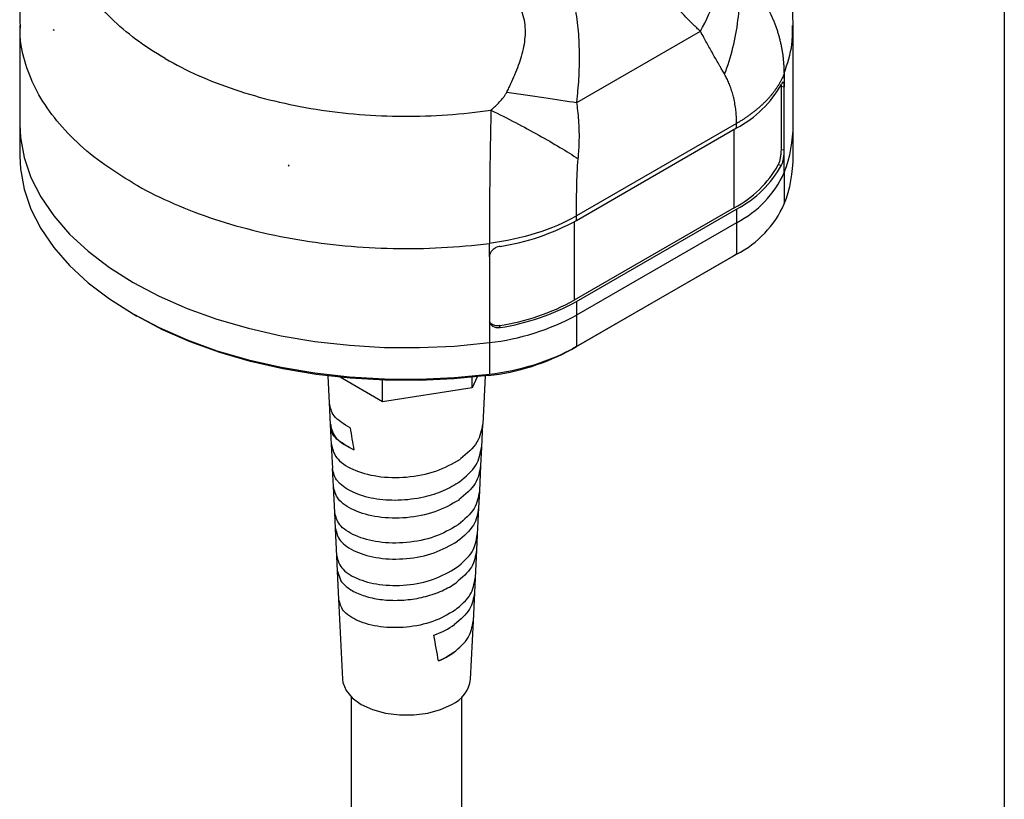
# Model space of a CAD drawing. Header units: millimetres. Extents: x 13 to 546, y 13 to 419.
# Tile 12 of 17: x 457 to 546, y 160 to 230. Entities that reach past the tile are written whole.
import ezdxf

# ---------------------------------------------------------------- set-up
doc = ezdxf.new("R2010")
doc.units = ezdxf.units.MM
doc.header["$LTSCALE"] = 2
doc.linetypes.add('SLD-Solid', pattern=[0])
doc.layers.add('TEXT', color=140, linetype='SLD-Solid', lineweight=25)

msp = doc.modelspace()

# ---------------------------------------------------------------- linework, layer by layer
for p, q in [((456.995, 229.947), (456.995, 220.944)), ((526.995, 220.944), (526.995, 229.947)), ((460.068, 229.529), (460.051, 229.522)), ((460.051, 229.482), (460.051, 229.522)), ((460.051, 229.522), (460.093, 229.486)), ((507.403, 222.934), (518.597, 229.396)), ((525.89, 224.412), (525.89, 218.696)), ((525.89, 224.412), (526.183, 224.375)), ((526.183, 218.659), (526.183, 224.375)), ((521.868, 221.051), (507.376, 212.685)), ((521.868, 220.638), (521.868, 221.051)), ((456.995, 220.944), (456.995, 218.086)), ((507.376, 212.272), (521.868, 220.638)), ((521.655, 213.412), (521.655, 220.515)), ((526.995, 218.086), (526.995, 220.944)), ((525.89, 218.696), (526.183, 218.659)), ((526.183, 216.618), (526.183, 218.659)), ((481.349, 217.227), (481.286, 217.251)), ((481.36, 217.237), (481.349, 217.227)), ((481.349, 217.187), (481.349, 217.227)), ((525.645, 217.32), (525.938, 217.283)), ((526.183, 216.618), (526.183, 213.76)), ((521.655, 213.412), (507.164, 205.046)), ((507.376, 204.923), (521.868, 213.289)), ((521.868, 213.289), (521.868, 212.064)), ((507.164, 212.152), (507.164, 205.046)), ((507.376, 212.272), (507.376, 212.685)), ((521.868, 212.064), (507.376, 203.699)), ((521.868, 212.064), (521.868, 209.206)), ((499.488, 208.965), (499.488, 203.249)), ((521.514, 209.002), (507.023, 200.637)), ((507.376, 200.841), (521.868, 209.206)), ((521.868, 209.206), (521.514, 209.002)), ((507.376, 204.923), (507.376, 203.699)), ((467.242, 203.801), (467.595, 203.597)), ((499.488, 203.249), (499.488, 201.207)), ((507.376, 203.699), (507.376, 200.841)), ((500.458, 202.573), (500.394, 202.743)), ((499.488, 201.207), (499.488, 198.35)), ((507.376, 200.841), (507.023, 200.637)), ((484.86, 198.192), (484.98, 195.727)), ((489.825, 195.856), (485.999, 198.064)), ((498.386, 198.106), (497.922, 197.108)), ((497.922, 197.108), (497.922, 198.058)), ((498.917, 193.827), (499.129, 198.192)), ((499.488, 198.35), (499.381, 198.223)), ((489.825, 195.856), (489.825, 197.801)), ((497.922, 197.108), (489.825, 195.856)), ((484.993, 195.74), (485.087, 193.781)), ((485.074, 193.791), (485.163, 191.968)), ((498.804, 191.747), (498.904, 193.829)), ((485.174, 191.969), (485.279, 189.794)), ((498.733, 190.047), (498.815, 191.745)), ((498.613, 187.77), (498.722, 190.048)), ((485.269, 189.792), (485.347, 188.176)), ((485.357, 188.181), (485.47, 185.823)), ((498.547, 186.237), (498.622, 187.769)), ((485.462, 185.822), (485.533, 184.361)), ((498.422, 183.816), (498.539, 186.239)), ((485.54, 184.362), (485.66, 181.882)), ((498.361, 182.409), (498.429, 183.814)), ((485.654, 181.881), (485.72, 180.521)), ((498.233, 179.886), (498.355, 182.411)), ((485.725, 180.522), (485.848, 177.964)), ((485.746, 180.524), (486.038, 179.647)), ((498.174, 178.559), (498.238, 179.885)), ((498.045, 175.977), (498.169, 178.561)), ((485.845, 177.963), (486.197, 170.725)), ((497.792, 170.725), (498.048, 175.975)), ((486.995, 169.122), (486.995, 59.012)), ((496.995, 59.012), (496.995, 169.122))]:
    msp.add_line(p, q)
at = {"flags": 128}
for points in [[(526.183, 225.6), (526.183, 224.914), (526.183, 224.375)], [(456.995, 220.944), (457.052, 219.787), (457.379, 217.959), (457.992, 216.155), (458.887, 214.391), (460.055, 212.681), (461.489, 211.039), (463.174, 209.479), (465.099, 208.015), (467.246, 206.657), (469.598, 205.417), (472.135, 204.306), (474.837, 203.333), (477.68, 202.506), (480.642, 201.831), (483.699, 201.315), (486.823, 200.961), (489.991, 200.772), (493.175, 200.75), (496.35, 200.896), (499.488, 201.207)], [(456.995, 220.944), (457.052, 219.787), (457.379, 217.959), (457.992, 216.155), (458.887, 214.391), (460.055, 212.681), (461.489, 211.039), (463.174, 209.479), (465.099, 208.015), (467.246, 206.657), (469.598, 205.417), (472.135, 204.306), (474.837, 203.333), (477.68, 202.506), (480.642, 201.831), (483.699, 201.315), (486.823, 200.961), (489.991, 200.772), (493.175, 200.75), (496.35, 200.896), (499.488, 201.207)], [(456.995, 218.086), (457.052, 216.93), (457.379, 215.101), (457.992, 213.297), (458.887, 211.533), (460.055, 209.823), (461.489, 208.181), (463.174, 206.621), (465.099, 205.157), (467.246, 203.799), (469.598, 202.559), (472.135, 201.449), (474.837, 200.475), (477.68, 199.648), (480.642, 198.973), (483.699, 198.457), (486.823, 198.103), (489.991, 197.914), (493.175, 197.892), (496.35, 198.038), (499.488, 198.35)], [(499.488, 208.965), (499.488, 209.65), (499.488, 210.189)], [(499.381, 198.223), (496.288, 197.916), (493.158, 197.773), (490.02, 197.794), (486.897, 197.98), (483.817, 198.329), (480.805, 198.838), (477.885, 199.503), (475.082, 200.319), (472.419, 201.278), (469.918, 202.373), (467.599, 203.595), (467.595, 203.597)], [(486.197, 170.725), (486.231, 170.444), (486.52, 169.713), (487.084, 169.038), (487.893, 168.451), (488.909, 167.984), (490.079, 167.659), (491.345, 167.492), (492.644, 167.492), (493.91, 167.659), (495.08, 167.984), (496.096, 168.451)]]:
    msp.add_lwpolyline(points, dxfattribs=at)
for centre, radius, start, end in [((472.856, 236.907), 14.764, 209.98473, 210.17619), ((517.225, 229.442), 9.953, 297.80647, 331.09968), ((514.913, 220.972), 12.082, 338.87843, 359.8693), ((514.913, 218.114), 12.082, 338.87843, 359.8693), ((491.279, 268.82), 52.528, 259.03333, 259.11548), ((517.093, 222.058), 9.776, 297.81794, 331.00982), ((517.225, 222.093), 9.953, 297.80647, 331.09968), ((517.551, 220.476), 9.454, 297.16289, 335.91654), ((517.551, 217.618), 9.454, 297.16289, 335.91654), ((497.374, 230.359), 20.668, 278.58126, 298.94245), ((497.354, 222.782), 20.269, 278.62517, 298.94632), ((497.374, 223.01), 20.668, 278.58126, 298.94245), ((497.148, 222.351), 21.273, 276.3157, 298.73802), ((497.114, 218.706), 20.608, 276.3157, 298.73802), ((497.148, 219.493), 21.273, 276.3157, 298.73802), ((494.93, 171.091), 2.886, 293.82774, 352.7125)]:
    msp.add_arc(centre, radius, start, end)
for centre, major_axis, ratio, start_param, end_param in [((490.802, 203.984), (-4.909, 37.777), 0.142422, 1.833879, 1.889327), ((490.678, 183.218), (-6.068, 28.702), 0.069594, 4.310429, 4.396904)]:
    msp.add_ellipse(centre, major_axis=major_axis, ratio=ratio, start_param=start_param, end_param=end_param)
for points, knots in [([(470.138, 226.925), (468.253, 228.013), (466.613, 229.243), (463.933, 231.904), (462.893, 233.335), (461.481, 236.303), (461.11, 237.84), (461.062, 240.918), (461.384, 242.459), (462.043, 243.95)], [0, 0, 0, 0, 0.25, 0.25, 0.5, 0.5, 0.75, 0.75, 1, 1, 1, 1]), ([(518.597, 229.396), (518.484, 229.499), (518.259, 229.703), (517.816, 230.125), (517.055, 230.888), (516.018, 232.06), (514.882, 233.615), (513.889, 235.33), (513.069, 237.195), (512.418, 239.172), (511.981, 240.871), (511.673, 242.247), (511.528, 242.939), (511.455, 243.284)], [0, 0, 0, 0, 0.031255, 0.062509, 0.125015, 0.250007, 0.374984, 0.499972, 0.624969, 0.749975, 0.874981, 0.93749, 1, 1, 1, 1]), ([(526.991, 229.935), (526.969, 230.747), (526.923, 232.385), (526.539, 234.819), (525.922, 237.201), (525.223, 239.187), (524.654, 240.331), (524.448, 240.746)], [0, 0, 0, 0, 0.217094, 0.437684, 0.656944, 0.875644, 1, 1, 1, 1]), ([(458.73, 238.885), (458.592, 238.555), (458.119, 237.423), (457.577, 235.401), (457.141, 232.871), (456.966, 231.034), (457.006, 230.056), (457.012, 229.92)], [0, 0, 0, 0, 0.117148, 0.401325, 0.6806, 0.955769, 1, 1, 1, 1]), ([(507.403, 222.934), (507.422, 223.113), (507.461, 223.47), (507.531, 224.186), (507.622, 225.443), (507.676, 227.244), (507.6, 229.043), (507.446, 230.466), (507.282, 231.525), (507.069, 232.566), (506.719, 233.925), (506.175, 235.568), (505.527, 237.145), (504.974, 238.38), (504.688, 238.99), (504.545, 239.296)], [0, 0, 0, 0, 0.031253, 0.062502, 0.125003, 0.249981, 0.374943, 0.437449, 0.499977, 0.563048, 0.625019, 0.75001, 0.874997, 0.937498, 1, 1, 1, 1]), ([(501.064, 223.873), (501.129, 224.004), (501.258, 224.265), (501.511, 224.791), (501.815, 225.478), (502.135, 226.297), (502.417, 227.153), (502.626, 227.991), (502.758, 228.88), (502.772, 229.747), (502.64, 230.612), (502.35, 231.412), (501.923, 232.124), (501.386, 232.76), (500.583, 233.505), (499.68, 234.144), (498.872, 234.64), (498.395, 234.915), (498.154, 235.051), (498.023, 235.124)], [0, 0, 0, 0, 0.031246, 0.062489, 0.124974, 0.191863, 0.249946, 0.316534, 0.374931, 0.440185, 0.500202, 0.561611, 0.62513, 0.684844, 0.750107, 0.875029, 0.937514, 0.966051, 1, 1, 1, 1]), ([(518.597, 229.396), (519.13, 230.386), (519.582, 231.389), (520.283, 233.347), (520.533, 234.301), (520.677, 235.195)], [0, 0, 0, 0, 0.5, 0.5, 1, 1, 1, 1]), ([(520.786, 225.501), (521.081, 226.289), (521.334, 227.1), (521.74, 228.743), (521.893, 229.574), (522.092, 231.222), (522.137, 232.039), (522.12, 233.627), (522.058, 234.399), (521.946, 235.134)], [0, 0, 0, 0, 0.25, 0.25, 0.5, 0.5, 0.75, 0.75, 1, 1, 1, 1]), ([(526.183, 225.6), (526.182, 225.716), (526.179, 225.949), (526.164, 226.298), (526.138, 226.646), (526.103, 226.993), (526.059, 227.339), (526.005, 227.683), (525.941, 228.026), (525.867, 228.367), (525.784, 228.706), (525.691, 229.043), (525.59, 229.378), (525.479, 229.71), (525.358, 230.039), (525.229, 230.365), (525.026, 230.838), (524.733, 231.443), (524.329, 232.161), (523.894, 232.836), (523.434, 233.469), (522.954, 234.061), (522.462, 234.615), (522.116, 234.963), (521.946, 235.134)], [0, 0, 0, 0, 0.033652, 0.067253, 0.100805, 0.134308, 0.167765, 0.201175, 0.234541, 0.267864, 0.301146, 0.334388, 0.367591, 0.400755, 0.433883, 0.466973, 0.500027, 0.579064, 0.655563, 0.729519, 0.800933, 0.869815, 0.936167, 1, 1, 1, 1]), ([(467.246, 215.639), (466.251, 216.256), (464.261, 217.491), (461.812, 219.598), (459.811, 221.851), (458.31, 224.234), (457.376, 226.705), (456.959, 228.618), (457.033, 229.691), (457.049, 229.922)], [0, 0, 0, 0, 0.159371, 0.318742, 0.478114, 0.637485, 0.796856, 0.956227, 1, 1, 1, 1]), ([(520.786, 225.501), (520.716, 225.623), (520.588, 225.845), (520.411, 226.149), (520.214, 226.487), (519.987, 226.883), (519.713, 227.367), (519.438, 227.86), (519.168, 228.348), (518.89, 228.859), (518.7, 229.207), (518.597, 229.396)], [0, 0, 0, 0, 0.101249, 0.184583, 0.250005, 0.375203, 0.500007, 0.62619, 0.750007, 0.863575, 1, 1, 1, 1]), ([(526.183, 225.6), (526.474, 226.473), (526.951, 227.906), (526.932, 229.362), (526.924, 229.93)], [0, 0, 0, 0, 0.610061, 1, 1, 1, 1]), ([(470.138, 226.925), (472.023, 225.836), (474.153, 224.89), (478.763, 223.343), (481.242, 222.742), (486.384, 221.927), (489.046, 221.713), (494.378, 221.685), (497.047, 221.871), (499.63, 222.251)], [0, 0, 0, 0, 0.25, 0.25, 0.5, 0.5, 0.75, 0.75, 1, 1, 1, 1]), ([(521.868, 221.051), (521.866, 221.161), (521.862, 221.374), (521.848, 221.679), (521.829, 221.955), (521.792, 222.326), (521.726, 222.791), (521.618, 223.33), (521.489, 223.825), (521.344, 224.277), (521.178, 224.707), (520.995, 225.116), (520.855, 225.373), (520.786, 225.501)], [0, 0, 0, 0, 0.071708, 0.137273, 0.196704, 0.250017, 0.37728, 0.500031, 0.605379, 0.707891, 0.807718, 0.905028, 1, 1, 1, 1]), ([(526.183, 225.6), (526.152, 225.522), (526.092, 225.368), (525.988, 225.14), (525.875, 224.913), (525.752, 224.689), (525.62, 224.468), (525.478, 224.249), (525.328, 224.033), (525.169, 223.82), (525.001, 223.611), (524.825, 223.404), (524.64, 223.201), (524.448, 223.001), (524.248, 222.805), (524.04, 222.612), (523.825, 222.423), (523.603, 222.238), (523.374, 222.056), (523.139, 221.878), (522.897, 221.704), (522.649, 221.535), (522.394, 221.369), (522.135, 221.207), (521.957, 221.103), (521.868, 221.051)], [0, 0, 0, 0, 0.045265, 0.090367, 0.135307, 0.180085, 0.2247, 0.269152, 0.313443, 0.357571, 0.401536, 0.445339, 0.48898, 0.532458, 0.575774, 0.618927, 0.661918, 0.704747, 0.747413, 0.789917, 0.832258, 0.874437, 0.916454, 0.958308, 1, 1, 1, 1]), ([(526.183, 224.375), (526.183, 224.483), (526.177, 224.574), (526.155, 224.715), (526.139, 224.764), (526.075, 224.835), (526.011, 224.778), (525.938, 224.632)], [0, 0, 0, 0, 0.25, 0.25, 0.5, 0.5, 1, 1, 1, 1]), ([(499.63, 222.251), (499.718, 222.329), (499.854, 222.448), (500.122, 222.691), (500.425, 222.993), (500.721, 223.337), (500.904, 223.597), (501, 223.752), (501.043, 223.833), (501.064, 223.873)], [0, 0, 0, 0, 0.160913, 0.250039, 0.500058, 0.749996, 0.874989, 0.937494, 1, 1, 1, 1]), ([(501.064, 223.873), (502.211, 223.723), (503.342, 223.567), (505.482, 223.25), (506.491, 223.09), (507.403, 222.934)], [0, 0, 0, 0, 0.5, 0.5, 1, 1, 1, 1]), ([(507.534, 217.851), (507.548, 218.009), (507.575, 218.331), (507.606, 218.822), (507.628, 219.33), (507.638, 219.855), (507.633, 220.533), (507.593, 221.32), (507.513, 222.168), (507.438, 222.692), (507.403, 222.934)], [0, 0, 0, 0, 0.094001, 0.190783, 0.290501, 0.393465, 0.500017, 0.689358, 0.856617, 1, 1, 1, 1]), ([(499.63, 222.251), (499.628, 222.107), (499.624, 221.814), (499.616, 221.37), (499.607, 220.916), (499.599, 220.454), (499.59, 219.982), (499.58, 219.501), (499.571, 219.012), (499.563, 218.515), (499.554, 218.01), (499.546, 217.498), (499.538, 216.98), (499.531, 216.456), (499.521, 215.602), (499.509, 214.415), (499.499, 213.172), (499.494, 212.191), (499.492, 211.48), (499.491, 210.815), (499.489, 210.395), (499.488, 210.189)], [0, 0, 0, 0, 0.034084, 0.068893, 0.10443, 0.140696, 0.177691, 0.215417, 0.253875, 0.293065, 0.332989, 0.373648, 0.41504, 0.457165, 0.500022, 0.62232, 0.750002, 0.816396, 0.880191, 0.941389, 1, 1, 1, 1]), ([(499.63, 222.251), (500.379, 221.884), (501.125, 221.507), (502.579, 220.748), (503.288, 220.367), (504.64, 219.614), (505.283, 219.243), (506.48, 218.525), (507.033, 218.179), (507.534, 217.851)], [0, 0, 0, 0, 0.25, 0.25, 0.5, 0.5, 0.75, 0.75, 1, 1, 1, 1]), ([(525.89, 218.696), (525.89, 218.588), (525.884, 218.468), (525.862, 218.214), (525.846, 218.081), (525.782, 217.7), (525.717, 217.466), (525.645, 217.32)], [0, 0, 0, 0, 0.25, 0.25, 0.5, 0.5, 1, 1, 1, 1]), ([(525.938, 217.283), (525.975, 217.356), (526.009, 217.449), (526.069, 217.667), (526.096, 217.789), (526.16, 218.171), (526.183, 218.443), (526.183, 218.659)], [0, 0, 0, 0, 0.25, 0.25, 0.5, 0.5, 1, 1, 1, 1]), ([(507.376, 212.685), (507.377, 213.499), (507.382, 214.369), (507.42, 216.123), (507.454, 217.01), (507.534, 217.851)], [0, 0, 0, 0, 0.5, 0.5, 1, 1, 1, 1]), ([(467.246, 215.639), (469.311, 214.447), (471.635, 213.405), (476.659, 211.686), (479.358, 211.008), (484.963, 210.061), (487.868, 209.791), (493.705, 209.674), (496.636, 209.828), (499.488, 210.189)], [0, 0, 0, 0, 0.25, 0.25, 0.5, 0.5, 0.75, 0.75, 1, 1, 1, 1]), ([(507.376, 212.685), (506.302, 212.064), (505.074, 211.532), (502.409, 210.689), (500.972, 210.378), (499.488, 210.189)], [0, 0, 0, 0, 0.5, 0.5, 1, 1, 1, 1]), ([(500.458, 209.922), (500.331, 209.901), (500.206, 209.861), (499.972, 209.744), (499.864, 209.668), (499.595, 209.405), (499.488, 209.18), (499.488, 208.965)], [0, 0, 0, 0, 0.25, 0.25, 0.5, 0.5, 1, 1, 1, 1]), ([(499.488, 203.249), (499.488, 203.141), (499.514, 203.038), (499.612, 202.853), (499.684, 202.772), (499.953, 202.583), (500.204, 202.532), (500.458, 202.573)], [0, 0, 0, 0, 0.25, 0.25, 0.5, 0.5, 1, 1, 1, 1]), ([(500.394, 202.743), (500.285, 202.734), (500.068, 202.717), (499.782, 202.818), (499.588, 202.955), (499.534, 203.073), (499.517, 203.109)], [0, 0, 0, 0, 0.290416, 0.580849, 0.870975, 1, 1, 1, 1]), ([(486.884, 193.484), (486.32, 193.828), (485.254, 194.478), (485.101, 195.331), (485.029, 195.734)], [0, 0, 0, 0, 0.528626, 1, 1, 1, 1]), ([(485.089, 193.793), (485.196, 193.354), (485.415, 192.463), (486.619, 191.817), (487.23, 191.489)], [0, 0, 0, 0, 0.4926034, 1, 1, 1, 1]), ([(487.24, 191.485), (486.736, 191.756), (485.727, 192.3), (485.08, 193.164), (485.155, 193.662), (485.173, 193.782)], [0, 0, 0, 0, 0.431554, 0.863083, 1, 1, 1, 1]), ([(498.871, 193.834), (498.776, 193.27), (498.581, 192.102), (497.451, 191.16), (496.866, 190.673)], [0, 0, 0, 0, 0.482414, 1, 1, 1, 1]), ([(485.197, 191.973), (485.291, 191.566), (485.487, 190.72), (487.035, 189.664), (489.297, 189.011), (491.987, 188.937), (494.734, 189.452), (496.161, 190.258), (496.875, 190.661)], [0, 0, 0, 0, 0.156077, 0.324304, 0.49281, 0.661595, 0.830658, 1, 1, 1, 1]), ([(496.795, 188.603), (497.372, 189.089), (498.485, 190.029), (498.678, 191.191), (498.77, 191.751)], [0, 0, 0, 0, 0.517751, 1, 1, 1, 1]), ([(498.689, 190.053), (498.598, 189.502), (498.408, 188.361), (497.308, 187.439), (496.738, 186.961)], [0, 0, 0, 0, 0.4822113, 1, 1, 1, 1]), ([(485.874, 188.528), (485.838, 188.567), (485.47, 188.959), (485.382, 189.4), (485.302, 189.797)], [0, 0, 0, 0, 0.099137, 1, 1, 1, 1]), ([(496.745, 186.952), (496.05, 186.557), (494.661, 185.768), (491.988, 185.259), (489.369, 185.322), (487.168, 185.95), (485.663, 186.97), (485.472, 187.787), (485.381, 188.181)], [0, 0, 0, 0, 0.1693656, 0.3384429, 0.507232, 0.6757328, 0.8439454, 1, 1, 1, 1]), ([(493.558, 187.22), (492.803, 187.046), (492.019, 186.948), (490.482, 186.905), (489.729, 186.961), (488.343, 187.209), (487.71, 187.403), (486.635, 187.896), (486.194, 188.197), (485.874, 188.528)], [0, 0, 0, 0, 0.25, 0.25, 0.5, 0.5, 0.75, 0.75, 1, 1, 1, 1]), ([(496.803, 188.606), (496.358, 188.293), (495.852, 188.016), (494.756, 187.549), (494.167, 187.36), (493.558, 187.22)], [0, 0, 0, 0, 0.5, 0.5, 1, 1, 1, 1]), ([(498.589, 187.774), (498.498, 187.227), (498.311, 186.093), (497.227, 185.176), (496.666, 184.701)], [0, 0, 0, 0, 0.482068, 1, 1, 1, 1]), ([(496.66, 184.702), (495.978, 184.31), (494.614, 183.526), (491.988, 183.012), (489.417, 183.061), (487.257, 183.663), (485.779, 184.652), (485.592, 185.445), (485.502, 185.828)], [0, 0, 0, 0, 0.169384, 0.338466, 0.507246, 0.675725, 0.843902, 1, 1, 1, 1]), ([(498.514, 186.241), (498.425, 185.703), (498.24, 184.587), (497.169, 183.684), (496.614, 183.217)], [0, 0, 0, 0, 0.4820562, 1, 1, 1, 1]), ([(485.572, 184.366), (485.661, 183.987), (485.846, 183.198), (487.308, 182.216), (489.444, 181.615), (491.987, 181.562), (494.583, 182.064), (495.932, 182.836), (496.607, 183.222)], [0, 0, 0, 0, 0.156078, 0.324272, 0.492761, 0.661545, 0.830625, 1, 1, 1, 1]), ([(496.527, 180.829), (497.071, 181.292), (498.121, 182.185), (498.303, 183.288), (498.39, 183.82)], [0, 0, 0, 0, 0.517962, 1, 1, 1, 1]), ([(485.691, 181.887), (485.778, 181.517), (485.96, 180.75), (487.395, 179.796), (489.494, 179.217), (491.99, 179.176), (494.539, 179.681), (495.864, 180.446), (496.527, 180.829)], [0, 0, 0, 0, 0.15616, 0.32431, 0.49277, 0.661538, 0.830615, 1, 1, 1, 1]), ([(498.323, 182.415), (498.236, 181.889), (498.057, 180.8), (497.016, 179.919), (496.478, 179.462)], [0, 0, 0, 0, 0.482181, 1, 1, 1, 1]), ([(486.038, 179.647), (486.205, 179.407), (486.437, 179.18), (487.016, 178.767), (487.362, 178.582), (488.148, 178.269), (488.587, 178.141), (489.53, 177.956), (490.033, 177.897), (491.073, 177.857), (491.609, 177.876), (492.679, 177.991), (493.214, 178.088), (494.246, 178.358), (494.743, 178.532), (495.671, 178.947), (496.1, 179.188), (496.482, 179.458)], [0, 0, 0, 0, 0.125, 0.125, 0.25, 0.25, 0.375, 0.375, 0.5, 0.5, 0.625, 0.625, 0.75, 0.75, 0.875, 0.875, 1, 1, 1, 1]), ([(496.392, 176.976), (496.92, 177.427), (497.94, 178.297), (498.117, 179.372), (498.202, 179.89)], [0, 0, 0, 0, 0.517884, 1, 1, 1, 1]), ([(498.139, 178.564), (498.054, 178.052), (497.88, 176.989), (496.87, 176.128), (496.347, 175.683)], [0, 0, 0, 0, 0.482151, 1, 1, 1, 1]), ([(496.395, 176.975), (495.751, 176.601), (494.464, 175.854), (491.988, 175.359), (489.564, 175.394), (487.528, 175.95), (486.135, 176.871), (485.96, 177.611), (485.875, 177.967)], [0, 0, 0, 0, 0.1694429, 0.3385662, 0.5073697, 0.6758534, 0.8440175, 1, 1, 1, 1]), ([(496.258, 173.142), (496.771, 173.581), (497.761, 174.429), (497.932, 175.476), (498.015, 175.98)], [0, 0, 0, 0, 0.517837, 1, 1, 1, 1]), ([(496.258, 173.142), (496.057, 172.997), (495.839, 172.86), (495.381, 172.605), (495.141, 172.487), (494.889, 172.379)], [0, 0, 0, 0, 0.5, 0.5, 1, 1, 1, 1])]:
    msp.add_open_spline(points, degree=3, knots=knots)
for points in [[(460.093, 229.486), (460.079, 229.485), (460.065, 229.483), (460.051, 229.482)], [(525.885, 224.579), (525.888, 224.528), (525.89, 224.473), (525.89, 224.412)], [(481.286, 217.251), (481.307, 217.23), (481.328, 217.209), (481.349, 217.187)], [(481.349, 217.187), (481.353, 217.204), (481.356, 217.22), (481.36, 217.237)], [(494.458, 174.717), (495.159, 174.968), (495.803, 175.295), (496.347, 175.683)], [(494.89, 172.378), (495.394, 172.594), (495.855, 172.851), (496.26, 173.141)]]:
    msp.add_open_spline(points, degree=3)
at = {"layer": 'TEXT'}
msp.add_line((546.1, 419.1), (546.1, 12.7), dxfattribs=at)

doc.saveas('drawing.dxf')
